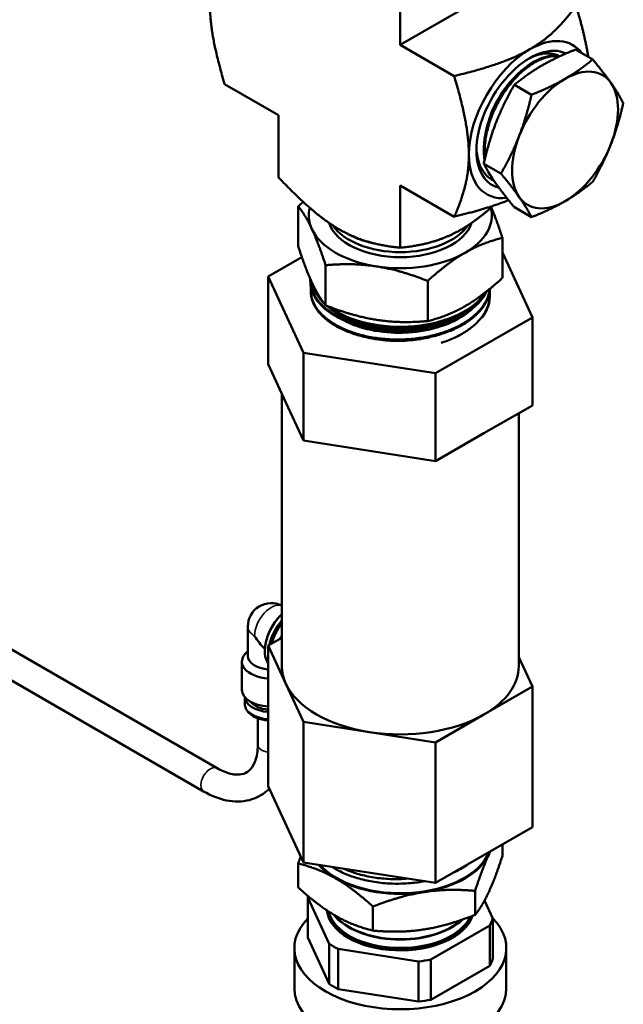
# Model space of a CAD drawing. Header units: inches. Extents: x 1 to 203, y 4 to 128.
# Tile 110 of 127: x 171.28 to 174.79, y 77.74 to 83.45. Entities that reach past the tile are written whole.
import ezdxf

# ---------------------------------------------------------------- set-up
doc = ezdxf.new("R2010")
doc.units = ezdxf.units.IN
doc.header["$LTSCALE"] = 6
doc.header["$MEASUREMENT"] = 0
doc.layers.add('Visible (ANSI)', color=7, linetype='Continuous', lineweight=50)
doc.layers.add('Visible Narrow (ANSI)', color=7, linetype='Continuous', lineweight=35)

msp = doc.modelspace()

# ---------------------------------------------------------------- linework, layer by layer
at = {"layer": 'Visible (ANSI)'}
for p, q in [((174.2003, 83.7167), (173.4931, 83.3085)), ((173.4931, 83.3085), (173.4931, 83.6701)), ((173.8063, 83.1277), (173.4931, 83.3085)), ((174.5101, 83.2816), (174.6098, 83.2241)), ((172.786, 82.9003), (172.4728, 83.0811)), ((174.1549, 83.0766), (174.2546, 83.019)), ((172.786, 82.9003), (172.786, 82.5386)), ((173.9773, 82.6189), (174.077, 82.5613)), ((174.0163, 82.5311), (174.0221, 82.5275)), ((173.4931, 82.492), (173.4931, 82.1304)), ((173.4931, 82.492), (173.8063, 82.3112)), ((172.9006, 82.3714), (172.9006, 82.1386)), ((174.1549, 82.3662), (174.2546, 82.3086)), ((174.0857, 82.1881), (174.0857, 81.9553)), ((174.2596, 81.7256), (174.0857, 82.1028)), ((172.9216, 82.0764), (172.7267, 81.9643)), ((173.0594, 82.0293), (173.0594, 81.7965)), ((172.7267, 81.9643), (172.9309, 81.5214)), ((172.7267, 81.454), (172.7267, 81.9643)), ((172.971, 81.9298), (172.9708, 81.9362)), ((173.6519, 81.9377), (173.6519, 81.7049)), ((172.9732, 81.8716), (172.973, 81.8779)), ((172.9745, 81.907), (172.9745, 81.907)), ((173.0282, 81.8327), (173.0139, 81.8512)), ((173.9686, 81.8463), (173.9724, 81.8512)), ((174.0119, 81.842), (174.0122, 81.8477)), ((173.94, 81.8094), (173.94, 81.8094)), ((173.6973, 81.402), (174.2596, 81.7256)), ((174.2596, 81.2153), (174.2596, 81.7256)), ((172.9309, 81.5214), (173.6973, 81.402)), ((172.9309, 81.0111), (172.9309, 81.5214)), ((172.7267, 81.454), (172.8288, 81.2325)), ((173.6973, 80.8917), (173.6973, 81.402)), ((172.8056, 79.7016), (172.8056, 81.2827)), ((172.8288, 81.2325), (172.9309, 81.0111)), ((173.9785, 81.0535), (174.2596, 81.2153)), ((174.1806, 79.7016), (174.1806, 81.1698)), ((173.6973, 80.8917), (173.9785, 81.0535)), ((172.9309, 81.0111), (173.3141, 80.9514)), ((173.3141, 80.9514), (173.6973, 80.8917)), ((169.4498, 80.8294), (172.4293, 79.1092)), ((169.3643, 80.6983), (172.3512, 78.9739)), ((172.6078, 79.7604), (172.6078, 79.9315)), ((172.8056, 79.8664), (172.7267, 79.821)), ((172.7267, 79.821), (172.8288, 79.5995)), ((172.7267, 79.0045), (172.7267, 79.821)), ((172.6078, 79.7863), (172.607, 79.7856)), ((172.7064, 79.793), (172.7064, 79.7889)), ((172.5738, 79.5641), (172.5738, 79.7274)), ((174.2596, 79.5823), (174.1806, 79.7535)), ((172.8288, 79.5995), (172.9309, 79.3781)), ((173.9785, 79.4205), (174.2596, 79.5823)), ((174.2596, 78.7658), (174.2596, 79.5823)), ((172.5908, 79.4824), (172.5908, 79.5213)), ((173.6973, 79.2587), (173.9785, 79.4205)), ((172.6657, 79.2457), (172.6657, 79.3988)), ((172.9309, 79.3781), (173.3141, 79.3184)), ((172.9309, 78.5616), (172.9309, 79.3781)), ((173.3141, 79.3184), (173.6973, 79.2587)), ((173.6973, 78.4422), (173.6973, 79.2587)), ((172.7267, 79.0045), (172.9309, 78.5616)), ((173.6973, 78.4422), (174.2596, 78.7658)), ((174.0857, 78.5991), (174.0857, 78.6657)), ((172.9006, 78.4158), (172.9006, 78.5552)), ((172.9309, 78.5616), (173.6973, 78.4422)), ((173.9269, 78.257), (173.9269, 78.3964)), ((172.9554, 78.3585), (173.0804, 78.089)), ((172.9554, 78.1252), (172.9554, 78.3585)), ((174.0309, 78.236), (173.9821, 78.3411)), ((173.3344, 78.1654), (173.3344, 78.3048)), ((174.0309, 78.0028), (174.0309, 78.236)), ((173.6702, 77.9978), (174.0119, 78.195)), ((174.0119, 78.195), (174.0119, 77.9617)), ((173.0804, 77.8557), (172.9554, 78.1252)), ((172.8781, 78.064), (172.8781, 77.8307)), ((173.0804, 78.089), (173.0804, 77.8557)), ((173.1325, 77.8257), (173.1325, 78.059)), ((173.1325, 78.059), (173.5992, 77.9868)), ((174.1081, 78.064), (174.1081, 77.8307)), ((173.5992, 77.9868), (173.5992, 77.7535)), ((173.6702, 77.7645), (173.6702, 77.9978)), ((174.0119, 77.9617), (173.6702, 77.7645)), ((173.5992, 77.7535), (173.1325, 77.8257))]:
    msp.add_line(p, q, dxfattribs=at)
msp.add_arc((172.7438, 79.9315), 0.136, 62.9617, 180, dxfattribs=at)
for centre, major_axis, ratio, start_param, end_param in [((174.2444, 82.8747), (0.25, 0.433), 0.57735, 6.039101, 7.068583), ((174.2444, 82.8747), (0.25, 0.433), 0.57735, 0.785398, 2.356194), ((174.2444, 82.8747), (0.2189, 0.3792), 0.57735, 0.039019, 3.309263), ((174.4495, 82.7563), (0.2175, 0.3767), 0.57735, 6.021386, 7.068583), ((174.4495, 82.7563), (-0.2175, -0.3767), 0.57735, 3.926991, 4.974188), ((174.4495, 82.7563), (0.2175, 0.3767), 0.57735, 4.974188, 6.021386), ((174.4495, 82.7563), (-0.2175, -0.3767), 0.57735, 4.974188, 6.021386), ((174.4495, 82.7563), (0.2175, 0.3767), 0.57735, 3.926991, 4.974188), ((174.2314, 82.8823), (-0.2097, -0.3632), 0.57735, 5.519524, 5.789678), ((174.2444, 82.8747), (-0.25, -0.433), 0.57735, 5.497787, 6.682177), ((174.4495, 82.7563), (-0.2175, -0.3767), 0.57735, 6.021386, 7.068583), ((173.4931, 82.3185), (-0.5313, 0), 0.57735, 6.138579, 6.544985), ((173.4931, 82.3185), (0.5313, 0), 0.57735, 5.497787, 6.427791), ((173.4931, 82.3185), (-0.42, 0), 0.57735, 0.182466, 2.959127), ((173.4931, 82.3185), (-0.5313, 0), 0.57735, 0.261799, 1.308997), ((173.4931, 82.3477), (0.42, 0), 0.57735, 3.510111, 5.914667), ((173.4931, 82.3185), (0.5313, 0), 0.57735, 4.45059, 5.497787), ((173.4931, 81.9749), (-0.525, 0), 0.57735, 0.07631, 0.533844), ((173.4931, 81.9749), (0.525, 0), 0.57735, 3.801533, 5.934558), ((173.4932, 81.5183), (-0.4051, 0), 0.57735, 5.438073, 5.438075), ((173.4931, 81.5183), (-0.405, 0), 0.57735, 4.024041, 4.024067), ((172.8492, 79.8705), (-0.101, -0.1744), 0.57831, 4.237665, 6.037879), ((172.8456, 79.8725), (0.0985, 0.1701), 0.57831, 1.077647, 2.353694), ((172.8704, 79.8582), (-0.101, -0.1744), 0.57831, 4.398254, 5.218827), ((172.8739, 79.8562), (-0.0985, -0.1701), 0.57831, 4.440094, 5.184919), ((172.8774, 79.8541), (0.0985, 0.1701), 0.57831, 1.327838, 2.016505), ((172.8809, 79.8521), (0.101, 0.1744), 0.57831, 1.341829, 1.998963), ((172.7438, 79.9315), (-0.096, 0.1666), 0.577831, 1.570381, 2.080711), ((172.7438, 79.7274), (-0.17, 0), 0.57735, 5.647992, 7.752987), ((172.7438, 79.7604), (-0.136, 0), 0.57735, 0, 1.444432), ((173.4931, 79.7016), (-0.6875, 0), 0.57735, 0, 0.260135), ((173.4931, 79.7016), (0.6875, 0), 0.57735, 5.496123, 6.283185), ((173.4931, 79.7016), (-0.6875, 0), 0.57735, 0.260135, 1.307333), ((172.7438, 79.5641), (-0.17, 0), 0.57735, 0, 1.469802), ((172.7438, 79.5233), (-0.153, 0), 0.57735, 0.022694, 1.458536), ((172.7438, 79.5233), (-0.13, 0), 0.57735, 0.389684, 1.438618), ((173.4931, 79.7016), (-0.6875, 0), 0.57735, 1.307333, 2.35453), ((173.4931, 78.6856), (0.525, 0), 0.57735, 3.61768, 6.063574), ((173.4931, 78.6856), (0.5313, 0), 0.57735, 6.021386, 6.081773), ((173.4931, 78.6856), (0.5313, 0), 0.57735, 4.974188, 6.021386), ((173.4931, 78.6856), (-0.5313, 0), 0.57735, 0.465406, 0.785398), ((173.4931, 78.6856), (-0.5313, 0), 0.57735, 0.785398, 1.832596), ((173.4931, 78.2973), (-0.5481, 0), 0.57735, 6.065531, 6.088541), ((173.4931, 78.2973), (-0.4266, 0), 0.57735, 0.057459, 2.953794), ((173.4931, 78.3002), (0.4265, 0), 0.57735, 3.212502, 6.080884), ((173.4931, 78.3025), (0.4264, 0), 0.57735, 3.222692, 6.069931), ((173.4931, 78.3061), (0.4182, 0), 0.57735, 3.267112, 6.030825), ((173.4931, 78.064), (0.615, 0), 0.57735, 2.635016, 6.790358), ((173.4931, 78.3585), (-0.4243, 0), 0.57735, 0.419, 2.587939), ((173.4931, 78.3607), (-0.4242, 0), 0.57735, 0.438436, 2.570241), ((173.4931, 78.2973), (0.5481, 0), 0.57735, 5.954231, 6.088541), ((173.4931, 78.2973), (-0.5481, 0), 0.57735, 0.718243, 0.852553), ((173.4931, 78.2973), (-0.5481, 0), 0.57735, 1.765441, 1.899751), ((173.4931, 78.064), (0.5481, 0), 0.57735, 5.954231, 6.088541), ((173.4931, 77.8307), (0.615, 0), 0.57735, 3.141593, 6.283185), ((173.4931, 78.064), (-0.5481, 0), 0.57735, 0.718243, 0.852553), ((173.4931, 78.064), (-0.5481, 0), 0.57735, 1.765441, 1.899751)]:
    msp.add_ellipse(centre, major_axis=major_axis, ratio=ratio, start_param=start_param, end_param=end_param, dxfattribs=at)
for points, weights in [([(172.3883, 83.5381), (172.3883, 83.369), (172.4728, 83.0811)], [4.74879894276, 4.74879894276, 3.93403385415]), ([(174.2444, 83.283), (174.3909, 83.3675), (174.5135, 83.5359)], [2.04246955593, 2.04246955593, 1.6920371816]), ([(174.5843, 83.2388), (174.5651, 83.3601), (174.5135, 83.5359)], [4.59475164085, 4.39452170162, 3.93403385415]), ([(173.8063, 83.1277), (174.098, 83.1984), (174.2444, 83.283)], [1.6920371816, 2.04246955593, 2.04246955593]), ([(174.5101, 83.2816), (174.3976, 83.2367), (174.3152, 83.1891)], [1.60055216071, 1.72435530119, 1.72435530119]), ([(174.3152, 83.1891), (174.2327, 83.1415), (174.1549, 83.0766)], [1.72435530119, 1.72435530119, 1.60055216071]), ([(174.6098, 83.2241), (174.5319, 83.1591), (174.4495, 83.1115)], [1.60055216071, 1.72435530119, 1.72435530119]), ([(174.6098, 83.2241), (174.6747, 83.1464), (174.7159, 83.0877)], [1.60055216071, 1.72435530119, 1.72435530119]), ([(173.8909, 82.6706), (173.8909, 82.8397), (173.8063, 83.1277)], [4.74879894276, 4.74879894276, 3.93403385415]), ([(174.1549, 83.0766), (174.09, 82.9639), (174.0488, 82.8577)], [1.60055216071, 1.72435530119, 1.72435530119]), ([(174.4495, 83.1115), (174.3671, 83.0639), (174.2546, 83.019)], [1.72435530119, 1.72435530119, 1.60055216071]), ([(174.7159, 83.0877), (174.7571, 83.0291), (174.7874, 82.9714)], [1.72435530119, 1.72435530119, 1.60055216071]), ([(174.1831, 82.7801), (174.2243, 82.8863), (174.2546, 83.019)], [1.72435530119, 1.72435530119, 1.60055216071]), ([(174.7874, 82.9714), (174.7571, 82.8388), (174.7159, 82.7326)], [1.60055216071, 1.72435530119, 1.72435530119]), ([(174.0488, 82.8577), (174.0076, 82.7515), (173.9773, 82.6189)], [1.72435530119, 1.72435530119, 1.60055216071]), ([(174.077, 82.5613), (174.1419, 82.6739), (174.1831, 82.7801)], [1.60055216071, 1.72435530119, 1.72435530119]), ([(174.7159, 82.7326), (174.6747, 82.6263), (174.6098, 82.5137)], [1.72435530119, 1.72435530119, 1.60055216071]), ([(173.8063, 82.3112), (173.8909, 82.5015), (173.8909, 82.6706)], [3.93403385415, 4.74879894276, 4.74879894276]), ([(173.9773, 82.6189), (174.0076, 82.5612), (174.0488, 82.5025)], [1.60055216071, 1.72435530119, 1.72435530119]), ([(174.1831, 82.425), (174.1419, 82.4836), (174.077, 82.5613)], [1.72435530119, 1.72435530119, 1.60055216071]), ([(172.786, 82.5386), (172.9931, 82.3214), (173.1396, 82.2368)], [3.93403385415, 4.74879894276, 4.74879894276]), ([(174.0488, 82.5025), (174.09, 82.4439), (174.1549, 82.3662)], [1.72435530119, 1.72435530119, 1.60055216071]), ([(174.6098, 82.5137), (174.5319, 82.4488), (174.4495, 82.4012)], [1.60055216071, 1.72435530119, 1.72435530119]), ([(172.9292, 82.3969), (172.9151, 82.3846), (172.9006, 82.3714)], [1.58935986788, 1.57688631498, 1.56276251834]), ([(173.8063, 82.3112), (174.0008, 82.3583), (174.1213, 82.4071)], [1.6920371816, 1.91054876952, 1.99280778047]), ([(174.2546, 82.3086), (174.2243, 82.3663), (174.1831, 82.425)], [1.60055216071, 1.72435530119, 1.72435530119]), ([(174.4495, 82.4012), (174.3671, 82.3536), (174.2546, 82.3086)], [1.72435530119, 1.72435530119, 1.60055216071]), ([(172.9006, 82.3714), (172.9432, 82.3185), (172.98, 82.2391)], [1.56276251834, 1.68364261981, 1.68364261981]), ([(173.8467, 82.2368), (173.9339, 82.2872), (174.0324, 82.3746)], [2.04246955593, 2.04246955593, 1.91827011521]), ([(174.0857, 82.1881), (174.0511, 82.294), (174.0211, 82.3646)], [1.56276251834, 1.65948537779, 1.67881492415]), ([(172.98, 82.2391), (173.0168, 82.1597), (173.0594, 82.0293)], [1.68364261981, 1.68364261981, 1.56276251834]), ([(173.1396, 82.2368), (173.286, 82.1523), (173.4931, 82.1304)], [4.74879894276, 4.74879894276, 3.93403385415]), ([(173.4931, 82.1304), (173.7003, 82.1523), (173.8467, 82.2368)], [1.6920371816, 2.04246955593, 2.04246955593]), ([(174.0857, 82.1881), (173.9695, 82.1597), (173.8688, 82.1016)], [1.56276251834, 1.68364261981, 1.68364261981]), ([(172.98, 81.9288), (172.9432, 82.0082), (172.9006, 82.1386)], [1.68364261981, 1.68364261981, 1.56276251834]), ([(173.8688, 82.1016), (173.7681, 82.0435), (173.6519, 81.9377)], [1.68364261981, 1.68364261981, 1.56276251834]), ([(173.0594, 82.0293), (173.2182, 82.0435), (173.3557, 82.0222)], [1.56276251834, 1.68364261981, 1.68364261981]), ([(173.3557, 82.0222), (173.4931, 82.001), (173.6519, 81.9377)], [1.68364261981, 1.68364261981, 1.56276251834]), ([(173.0594, 81.7965), (173.0168, 81.8495), (172.98, 81.9288)], [1.56276251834, 1.68364261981, 1.68364261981]), ([(174.0857, 81.9553), (173.9695, 81.8495), (173.8688, 81.7913)], [1.56276251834, 1.68364261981, 1.68364261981]), ([(173.3557, 81.712), (173.2182, 81.7332), (173.0594, 81.7965)], [1.68364261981, 1.68364261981, 1.56276251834]), ([(173.8688, 81.7913), (173.7681, 81.7332), (173.6519, 81.7049)], [1.68364261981, 1.68364261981, 1.56276251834]), ([(173.6519, 81.7049), (173.4931, 81.6907), (173.3557, 81.712)], [1.56276251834, 1.68364261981, 1.68364261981]), ([(172.7944, 79.8599), (172.7999, 79.8705), (172.8056, 79.8804)], [1.51958646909, 1.53643104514, 1.54927282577]), ([(174.0154, 78.6252), (174.0108, 78.616), (174.0063, 78.6062)], [1.49556528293, 1.49719244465, 1.49719244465]), ([(172.9006, 78.5552), (172.9077, 78.577), (172.9145, 78.597)], [1.38969886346, 1.4065714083, 1.4207955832]), ([(173.1175, 78.4687), (173.0168, 78.5268), (172.9006, 78.5552)], [1.49719244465, 1.49719244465, 1.38969886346]), ([(174.0063, 78.6062), (173.9695, 78.5268), (173.9269, 78.3964)], [1.49719244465, 1.49719244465, 1.38969886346]), ([(174.0063, 78.3893), (174.0431, 78.4687), (174.0857, 78.5991)], [1.49719244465, 1.49719244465, 1.38969886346]), ([(173.3344, 78.3048), (173.2182, 78.4106), (173.1175, 78.4687)], [1.38969886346, 1.49719244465, 1.49719244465]), ([(173.1175, 78.2518), (173.0168, 78.3099), (172.9006, 78.4158)], [1.49719244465, 1.49719244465, 1.38969886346]), ([(173.6306, 78.3893), (173.4931, 78.3681), (173.3344, 78.3048)], [1.49719244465, 1.49719244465, 1.38969886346]), ([(173.9269, 78.3964), (173.7681, 78.4106), (173.6306, 78.3893)], [1.38969886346, 1.49719244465, 1.49719244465]), ([(173.9269, 78.257), (173.9695, 78.3099), (174.0063, 78.3893)], [1.38969886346, 1.49719244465, 1.49719244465]), ([(173.3344, 78.1654), (173.2182, 78.1937), (173.1175, 78.2518)], [1.38969886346, 1.49719244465, 1.49719244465]), ([(173.9269, 78.257), (173.7681, 78.1937), (173.6306, 78.1725)], [1.38969886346, 1.49719244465, 1.49719244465]), ([(173.6306, 78.1725), (173.4931, 78.1512), (173.3344, 78.1654)], [1.49719244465, 1.49719244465, 1.38969886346])]:
    msp.add_rational_spline(points, weights, degree=2, dxfattribs=at)
for points, knots in [([(174.4195, 83.2429), (174.4057, 83.2459), (174.391, 83.2469), (174.3755, 83.2459), (174.3661, 83.2453), (174.3564, 83.2439), (174.3466, 83.2418), (174.3369, 83.2396), (174.327, 83.2368), (174.317, 83.2332), (174.3069, 83.2297), (174.2968, 83.2254), (174.2865, 83.2203), (174.2761, 83.2153), (174.2657, 83.2095), (174.2554, 83.2032), (174.2347, 83.1904), (174.2143, 83.1752), (174.1941, 83.1574), (174.184, 83.1485), (174.1739, 83.139), (174.1642, 83.129), (174.1544, 83.119), (174.145, 83.1086), (174.1357, 83.0976), (174.1265, 83.0867), (174.1175, 83.0754), (174.1087, 83.0635), (174.0999, 83.0517), (174.0914, 83.0393), (174.0833, 83.0268), (174.0671, 83.0017), (174.0524, 82.9756), (174.0394, 82.9486), (174.0329, 82.935), (174.0268, 82.9212), (174.0212, 82.9074), (174.0157, 82.8935), (174.0106, 82.8797), (174.0061, 82.8659), (174.0016, 82.8521), (173.9976, 82.8383), (173.9941, 82.8245), (173.9906, 82.8106), (173.9876, 82.7968), (173.9852, 82.7831), (173.9804, 82.7559), (173.9778, 82.7296), (173.9776, 82.7043), (173.9774, 82.6917), (173.9779, 82.6792), (173.979, 82.6672), (173.9798, 82.6581), (173.9809, 82.6492), (173.9824, 82.6406)], [0.8600613, 0.8600613, 0.8600613, 0.8600613, 0.86328125, 0.86328125, 0.86328125, 0.86523438, 0.86523438, 0.86523438, 0.8671875, 0.8671875, 0.8671875, 0.86914062, 0.86914062, 0.86914062, 0.87109375, 0.87109375, 0.87109375, 0.875, 0.875, 0.875, 0.87695312, 0.87695312, 0.87695312, 0.87890625, 0.87890625, 0.87890625, 0.88085938, 0.88085938, 0.88085938, 0.8828125, 0.8828125, 0.8828125, 0.88671875, 0.88671875, 0.88671875, 0.88867188, 0.88867188, 0.88867188, 0.890625, 0.890625, 0.890625, 0.89257812, 0.89257812, 0.89257812, 0.89453125, 0.89453125, 0.89453125, 0.8984375, 0.8984375, 0.8984375, 0.90039062, 0.90039062, 0.90039062, 0.90187682, 0.90187682, 0.90187682, 0.90187682]), ([(173.9859, 82.655), (173.9854, 82.6587), (173.9851, 82.6624), (173.9848, 82.6661), (173.9829, 82.6901), (173.9833, 82.7154), (173.986, 82.7419), (173.9873, 82.7552), (173.9893, 82.7688), (173.9918, 82.7824), (173.9942, 82.796), (173.9973, 82.8097), (174.0008, 82.8234), (174.0044, 82.8372), (174.0084, 82.851), (174.013, 82.8649), (174.0177, 82.8789), (174.0229, 82.8929), (174.0285, 82.9067), (174.0397, 82.9342), (174.0528, 82.9611), (174.0676, 82.9873), (174.075, 83.0004), (174.0829, 83.0133), (174.091, 83.0258), (174.0992, 83.0383), (174.1077, 83.0505), (174.1164, 83.0622), (174.1252, 83.0739), (174.1342, 83.0852), (174.1435, 83.0961), (174.1528, 83.107), (174.1625, 83.1176), (174.1723, 83.1275), (174.1919, 83.1474), (174.212, 83.1649), (174.2325, 83.1801), (174.2428, 83.1877), (174.2532, 83.1947), (174.2636, 83.201), (174.274, 83.2073), (174.2843, 83.2129), (174.2945, 83.2178), (174.3047, 83.2227), (174.3148, 83.2269), (174.3249, 83.2304), (174.3349, 83.2339), (174.3449, 83.2367), (174.3547, 83.2388), (174.3744, 83.2429), (174.393, 83.2439), (174.4105, 83.242), (174.4124, 83.2418), (174.4142, 83.2415), (174.4161, 83.2413)], [0.0853319, 0.0853319, 0.0853319, 0.0853319, 0.0859375, 0.0859375, 0.0859375, 0.08984375, 0.08984375, 0.08984375, 0.09179687, 0.09179687, 0.09179687, 0.09375, 0.09375, 0.09375, 0.09570312, 0.09570312, 0.09570312, 0.09765625, 0.09765625, 0.09765625, 0.1015625, 0.1015625, 0.1015625, 0.10351562, 0.10351562, 0.10351562, 0.10546875, 0.10546875, 0.10546875, 0.10742187, 0.10742187, 0.10742187, 0.109375, 0.109375, 0.109375, 0.11328125, 0.11328125, 0.11328125, 0.11523437, 0.11523437, 0.11523437, 0.1171875, 0.1171875, 0.1171875, 0.11914062, 0.11914062, 0.11914062, 0.12109375, 0.12109375, 0.12109375, 0.125, 0.125, 0.125, 0.12541546, 0.12541546, 0.12541546, 0.12541546]), ([(174.4177, 83.2432), (174.3977, 83.254), (174.3749, 83.2594), (174.3178, 83.2595), (174.2825, 83.2503), (174.2426, 83.2306), (174.2388, 83.2286), (174.2349, 83.2266)], [5.5434092, 5.5434092, 5.5434092, 5.5434092, 5.8415658, 5.8415658, 6.2298638, 6.2298638, 6.2712131, 6.2712131, 6.2712131, 6.2712131]), ([(174.0032, 82.8569), (174.0104, 82.8829), (174.0197, 82.9091), (174.0608, 83.0033), (174.1043, 83.0679), (174.153, 83.1172)], [0.350232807, 0.350232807, 0.350232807, 0.350232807, 0.352772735, 0.352772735, 0.359552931, 0.359552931, 0.359552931, 0.359552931]), ([(174.0372, 82.5193), (174.0331, 82.5213), (174.0291, 82.5234), (174.0252, 82.5256), (174.0175, 82.5302), (174.0101, 82.5355), (174.0031, 82.5415), (173.9892, 82.5535), (173.9774, 82.5681), (173.9675, 82.5851), (173.9626, 82.5936), (173.9581, 82.6027), (173.9542, 82.6124), (173.9503, 82.6222), (173.947, 82.6324), (173.9443, 82.643), (173.9393, 82.6627), (173.9361, 82.6839), (173.935, 82.7067)], [0.18456513, 0.18456513, 0.18456513, 0.18456513, 0.18554687, 0.18554687, 0.18554687, 0.1875, 0.1875, 0.1875, 0.19140625, 0.19140625, 0.19140625, 0.19335937, 0.19335937, 0.19335937, 0.1953125, 0.1953125, 0.1953125, 0.19892677, 0.19892677, 0.19892677, 0.19892677]), ([(173.9474, 82.6197), (173.9428, 82.636), (173.9395, 82.6532), (173.9361, 82.6827), (173.9353, 82.6945), (173.935, 82.7065)], [0.000001, 0.000001, 0.000001, 0.000001, 0.1703128, 0.1703128, 0.2779376, 0.2779376, 0.2779376, 0.2779376]), ([(174.0035, 82.5721), (174.0036, 82.5719), (174.0036, 82.5718), (174.0037, 82.5716), (174.0103, 82.558), (174.0179, 82.5459), (174.0266, 82.5352)], [0.906209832, 0.906209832, 0.906209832, 0.906209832, 0.90625, 0.90625, 0.90625, 0.909137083, 0.909137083, 0.909137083, 0.909137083]), ([(173.1957, 82.2074), (173.2103, 82.1993), (173.2261, 82.1919), (173.2485, 82.1828), (173.2544, 82.1805), (173.2664, 82.1762), (173.2726, 82.1741), (173.2918, 82.168), (173.3052, 82.1643), (173.3262, 82.1592), (173.3336, 82.1576), (173.3411, 82.1561)], [3.1431107, 3.1431107, 3.1431107, 3.1431107, 3.3019436, 3.3019436, 3.3567443, 3.3567443, 3.4125976, 3.4125976, 3.5272927, 3.5272927, 3.5888164, 3.5888164, 3.5888164, 3.5888164]), ([(173.9905, 81.8744), (173.9878, 81.8696), (173.9849, 81.8648), (173.9819, 81.86), (173.9713, 81.8437), (173.9586, 81.8281), (173.9438, 81.8131), (173.9364, 81.8056), (173.9285, 81.7983), (173.92, 81.7912), (173.9116, 81.784), (173.9025, 81.7771), (173.893, 81.7703), (173.874, 81.7568), (173.8534, 81.7444), (173.8312, 81.7331), (173.8201, 81.7274), (173.8086, 81.722), (173.7967, 81.7169), (173.7848, 81.7117), (173.7725, 81.7068), (173.7598, 81.7022), (173.7345, 81.6931), (173.7083, 81.6852), (173.6811, 81.6787), (173.654, 81.6721), (173.6259, 81.6669), (173.597, 81.663), (173.5682, 81.6591), (173.5392, 81.6567), (173.5102, 81.6557), (173.4811, 81.6546), (173.4519, 81.6549), (173.4227, 81.6567), (173.3936, 81.6585), (173.3651, 81.6616), (173.3374, 81.6661), (173.3097, 81.6706), (173.2826, 81.6765), (173.2563, 81.6837), (173.2301, 81.6909), (173.2053, 81.6992), (173.1819, 81.7087), (173.1702, 81.7135), (173.1589, 81.7185), (173.1479, 81.7238), (173.1369, 81.7291), (173.1263, 81.7348), (173.1161, 81.7406), (173.0958, 81.7524), (173.0774, 81.765), (173.0611, 81.7783), (173.0529, 81.785), (173.0452, 81.7919), (173.038, 81.799), (173.0308, 81.8061), (173.0241, 81.8135), (173.018, 81.8209), (173.0058, 81.8358), (172.996, 81.8511), (172.9884, 81.8668), (172.9847, 81.8746), (172.9815, 81.8826), (172.9789, 81.8907), (172.9763, 81.8987), (172.9743, 81.9069), (172.9729, 81.9151), (172.9712, 81.9251), (172.9705, 81.9352), (172.9707, 81.9452)], [0.01058631, 0.01058631, 0.01058631, 0.01058631, 0.01171875, 0.01171875, 0.01171875, 0.015625, 0.015625, 0.015625, 0.01757813, 0.01757813, 0.01757813, 0.01953125, 0.01953125, 0.01953125, 0.0234375, 0.0234375, 0.0234375, 0.02539063, 0.02539063, 0.02539063, 0.02734375, 0.02734375, 0.02734375, 0.03125, 0.03125, 0.03125, 0.03515625, 0.03515625, 0.03515625, 0.0390625, 0.0390625, 0.0390625, 0.04296875, 0.04296875, 0.04296875, 0.046875, 0.046875, 0.046875, 0.05078125, 0.05078125, 0.05078125, 0.0546875, 0.0546875, 0.0546875, 0.05664063, 0.05664063, 0.05664063, 0.05859375, 0.05859375, 0.05859375, 0.0625, 0.0625, 0.0625, 0.06445313, 0.06445313, 0.06445313, 0.06640625, 0.06640625, 0.06640625, 0.0703125, 0.0703125, 0.0703125, 0.07226563, 0.07226563, 0.07226563, 0.07421875, 0.07421875, 0.07421875, 0.07662563, 0.07662563, 0.07662563, 0.07662563]), ([(172.971, 81.9298), (172.9713, 81.922), (172.9722, 81.9141), (172.9736, 81.9062), (172.9751, 81.8981), (172.9772, 81.8899), (172.98, 81.8818), (172.9827, 81.8738), (172.986, 81.8658), (172.9899, 81.858), (172.9977, 81.8423), (173.0078, 81.827), (173.0202, 81.8123), (173.0264, 81.8049), (173.0332, 81.7976), (173.0405, 81.7905), (173.0478, 81.7834), (173.0556, 81.7766), (173.0639, 81.7699), (173.0805, 81.7566), (173.099, 81.7442), (173.1194, 81.7326), (173.1296, 81.7268), (173.1404, 81.7213), (173.1515, 81.716), (173.1626, 81.7107), (173.174, 81.7057), (173.1858, 81.701), (173.2093, 81.6916), (173.2342, 81.6834), (173.2603, 81.6764), (173.2734, 81.6729), (173.2868, 81.6697), (173.3005, 81.6668), (173.3142, 81.664), (173.328, 81.6614), (173.342, 81.6593), (173.3699, 81.6549), (173.3984, 81.6519), (173.4276, 81.6502), (173.4421, 81.6494), (173.4569, 81.649), (173.4715, 81.6489), (173.4861, 81.6488), (173.5007, 81.6491), (173.5153, 81.6497), (173.5298, 81.6503), (173.5444, 81.6513), (173.5589, 81.6526), (173.5734, 81.6539), (173.5879, 81.6556), (173.6023, 81.6576), (173.6311, 81.6616), (173.659, 81.667), (173.686, 81.6737), (173.6995, 81.6771), (173.7128, 81.6807), (173.7259, 81.6847), (173.7389, 81.6888), (173.7518, 81.6931), (173.7644, 81.6978), (173.7896, 81.7071), (173.8131, 81.7175), (173.8351, 81.729), (173.8571, 81.7404), (173.8776, 81.753), (173.8964, 81.7666), (173.9152, 81.7803), (173.9318, 81.7946), (173.9463, 81.8097), (173.9609, 81.8247), (173.9734, 81.8405), (173.9836, 81.8569), (173.9881, 81.864), (173.9921, 81.8712), (173.9956, 81.8784)], [0.90826303, 0.90826303, 0.90826303, 0.90826303, 0.91015625, 0.91015625, 0.91015625, 0.91210938, 0.91210938, 0.91210938, 0.9140625, 0.9140625, 0.9140625, 0.91796875, 0.91796875, 0.91796875, 0.91992188, 0.91992188, 0.91992188, 0.921875, 0.921875, 0.921875, 0.92578125, 0.92578125, 0.92578125, 0.92773438, 0.92773438, 0.92773438, 0.9296875, 0.9296875, 0.9296875, 0.93359375, 0.93359375, 0.93359375, 0.93554688, 0.93554688, 0.93554688, 0.9375, 0.9375, 0.9375, 0.94140625, 0.94140625, 0.94140625, 0.94335938, 0.94335938, 0.94335938, 0.9453125, 0.9453125, 0.9453125, 0.94726563, 0.94726563, 0.94726563, 0.94921875, 0.94921875, 0.94921875, 0.953125, 0.953125, 0.953125, 0.95507813, 0.95507813, 0.95507813, 0.95703125, 0.95703125, 0.95703125, 0.9609375, 0.9609375, 0.9609375, 0.96484375, 0.96484375, 0.96484375, 0.96875, 0.96875, 0.96875, 0.97265625, 0.97265625, 0.97265625, 0.97434748, 0.97434748, 0.97434748, 0.97434748]), ([(174.0133, 81.8927), (174.0127, 81.8871), (174.0118, 81.8815), (174.0107, 81.876), (174.0071, 81.8586), (174.0011, 81.8417), (173.9928, 81.8251), (173.9887, 81.8168), (173.984, 81.8085), (173.9786, 81.8004), (173.9733, 81.7923), (173.9674, 81.7843), (173.9609, 81.7764), (173.9479, 81.7606), (173.9328, 81.7457), (173.9158, 81.7316), (173.9073, 81.7245), (173.8983, 81.7177), (173.8888, 81.711), (173.8793, 81.7044), (173.8692, 81.6979), (173.8587, 81.6917), (173.8377, 81.6792), (173.8153, 81.668), (173.7915, 81.6579), (173.7795, 81.6528), (173.7673, 81.648), (173.7546, 81.6435), (173.742, 81.6391), (173.729, 81.6349), (173.7157, 81.631), (173.689, 81.6232), (173.6617, 81.6169), (173.6337, 81.6118), (173.6197, 81.6093), (173.6056, 81.6071), (173.5912, 81.6053), (173.5769, 81.6034), (173.5623, 81.6019), (173.5477, 81.6007), (173.5184, 81.5984), (173.4893, 81.5976), (173.4603, 81.5982), (173.4458, 81.5985), (173.4313, 81.5991), (173.4169, 81.6001), (173.4024, 81.6011), (173.388, 81.6024), (173.3737, 81.6041), (173.345, 81.6075), (173.3173, 81.6122), (173.2906, 81.6182), (173.2772, 81.6212), (173.264, 81.6245), (173.2511, 81.6282), (173.2382, 81.6319), (173.2255, 81.6359), (173.2131, 81.6402), (173.1883, 81.6488), (173.1651, 81.6586), (173.1436, 81.6693), (173.1221, 81.6801), (173.1021, 81.6919), (173.0839, 81.7047), (173.0658, 81.7176), (173.0498, 81.7311), (173.0359, 81.7454), (173.022, 81.7596), (173.0103, 81.7746), (173.0008, 81.7901), (172.9913, 81.8057), (172.9842, 81.8215), (172.9796, 81.8375), (172.9749, 81.8536), (172.9727, 81.8699), (172.9729, 81.8864), (172.973, 81.8922), (172.9734, 81.8981), (172.9741, 81.9039)], [0.15109367, 0.15109367, 0.15109367, 0.15109367, 0.15234375, 0.15234375, 0.15234375, 0.15625, 0.15625, 0.15625, 0.15820313, 0.15820313, 0.15820313, 0.16015625, 0.16015625, 0.16015625, 0.1640625, 0.1640625, 0.1640625, 0.16601563, 0.16601563, 0.16601563, 0.16796875, 0.16796875, 0.16796875, 0.171875, 0.171875, 0.171875, 0.17382813, 0.17382813, 0.17382813, 0.17578125, 0.17578125, 0.17578125, 0.1796875, 0.1796875, 0.1796875, 0.18164063, 0.18164063, 0.18164063, 0.18359375, 0.18359375, 0.18359375, 0.1875, 0.1875, 0.1875, 0.18945313, 0.18945313, 0.18945313, 0.19140625, 0.19140625, 0.19140625, 0.1953125, 0.1953125, 0.1953125, 0.19726563, 0.19726563, 0.19726563, 0.19921875, 0.19921875, 0.19921875, 0.203125, 0.203125, 0.203125, 0.20703125, 0.20703125, 0.20703125, 0.2109375, 0.2109375, 0.2109375, 0.21484375, 0.21484375, 0.21484375, 0.21875, 0.21875, 0.21875, 0.22265625, 0.22265625, 0.22265625, 0.22404572, 0.22404572, 0.22404572, 0.22404572]), ([(172.9732, 81.8716), (172.9735, 81.8656), (172.974, 81.8596), (172.9749, 81.8536), (172.9761, 81.8454), (172.978, 81.8373), (172.9804, 81.8293), (172.9852, 81.8133), (172.9924, 81.7975), (173.0021, 81.7821), (173.0069, 81.7744), (173.0123, 81.7667), (173.0183, 81.7592), (173.0243, 81.7518), (173.0308, 81.7445), (173.0378, 81.7374), (173.0519, 81.7232), (173.068, 81.7097), (173.0862, 81.697), (173.0954, 81.6907), (173.105, 81.6845), (173.1151, 81.6786), (173.1252, 81.6727), (173.1356, 81.6671), (173.1464, 81.6618), (173.1681, 81.6511), (173.1913, 81.6415), (173.2161, 81.633), (173.2285, 81.6288), (173.2414, 81.6248), (173.2544, 81.6211), (173.2674, 81.6175), (173.2806, 81.6142), (173.294, 81.6113), (173.3209, 81.6053), (173.3486, 81.6007), (173.3772, 81.5975), (173.3914, 81.5959), (173.406, 81.5946), (173.4205, 81.5937), (173.435, 81.5927), (173.4495, 81.5922), (173.464, 81.592), (173.4931, 81.5915), (173.5221, 81.5925), (173.5513, 81.5949), (173.5658, 81.5961), (173.5804, 81.5976), (173.5948, 81.5995), (173.6092, 81.6014), (173.6233, 81.6037), (173.6373, 81.6063), (173.6653, 81.6115), (173.6925, 81.6179), (173.7189, 81.6258), (173.7321, 81.6297), (173.7451, 81.634), (173.7577, 81.6385), (173.7704, 81.6431), (173.7826, 81.6479), (173.7945, 81.653), (173.8182, 81.6632), (173.8405, 81.6746), (173.8612, 81.687), (173.8716, 81.6933), (173.8816, 81.6998), (173.8911, 81.7066), (173.9005, 81.7133), (173.9095, 81.7202), (173.9179, 81.7273), (173.9348, 81.7415), (173.9496, 81.7564), (173.9623, 81.7722), (173.9687, 81.78), (173.9746, 81.7881), (173.9798, 81.7963), (173.9851, 81.8045), (173.9897, 81.8127), (173.9937, 81.8211), (174.0018, 81.8377), (174.0076, 81.8547), (174.0109, 81.872), (174.0122, 81.879), (174.0132, 81.886), (174.0137, 81.893)], [0.76224806, 0.76224806, 0.76224806, 0.76224806, 0.76367187, 0.76367187, 0.76367187, 0.765625, 0.765625, 0.765625, 0.76953125, 0.76953125, 0.76953125, 0.77148437, 0.77148437, 0.77148437, 0.7734375, 0.7734375, 0.7734375, 0.77734375, 0.77734375, 0.77734375, 0.77929687, 0.77929687, 0.77929687, 0.78125, 0.78125, 0.78125, 0.78515625, 0.78515625, 0.78515625, 0.78710937, 0.78710937, 0.78710937, 0.7890625, 0.7890625, 0.7890625, 0.79296875, 0.79296875, 0.79296875, 0.79492187, 0.79492187, 0.79492187, 0.796875, 0.796875, 0.796875, 0.80078125, 0.80078125, 0.80078125, 0.80273437, 0.80273437, 0.80273437, 0.8046875, 0.8046875, 0.8046875, 0.80859375, 0.80859375, 0.80859375, 0.81054687, 0.81054687, 0.81054687, 0.8125, 0.8125, 0.8125, 0.81640625, 0.81640625, 0.81640625, 0.81835937, 0.81835937, 0.81835937, 0.8203125, 0.8203125, 0.8203125, 0.82421875, 0.82421875, 0.82421875, 0.82617187, 0.82617187, 0.82617187, 0.828125, 0.828125, 0.828125, 0.83203125, 0.83203125, 0.83203125, 0.8336022, 0.8336022, 0.8336022, 0.8336022]), ([(174.0113, 81.8743), (174.0127, 81.8608), (174.0126, 81.8474), (174.0111, 81.834), (174.0091, 81.8167), (174.0046, 81.7995), (173.9977, 81.7825), (173.9907, 81.7654), (173.9815, 81.7489), (173.97, 81.733), (173.9585, 81.7171), (173.9447, 81.7017), (173.9287, 81.6869), (173.9127, 81.6721), (173.8948, 81.6582), (173.8751, 81.6454), (173.8554, 81.6325), (173.8339, 81.6206), (173.8105, 81.6097), (173.7872, 81.5988), (173.7627, 81.5891), (173.737, 81.5807), (173.7347, 81.58), (173.7324, 81.5792), (173.73, 81.5785)], [0.29384595, 0.29384595, 0.29384595, 0.29384595, 0.296875, 0.296875, 0.296875, 0.30078125, 0.30078125, 0.30078125, 0.3046875, 0.3046875, 0.3046875, 0.30859375, 0.30859375, 0.30859375, 0.3125, 0.3125, 0.3125, 0.31640625, 0.31640625, 0.31640625, 0.3203125, 0.3203125, 0.3203125, 0.32066652, 0.32066652, 0.32066652, 0.32066652]), ([(173.9686, 81.8463), (173.959, 81.8339), (173.948, 81.8218), (173.9173, 81.793), (173.8961, 81.7768), (173.83, 81.7355), (173.78, 81.7135), (173.6925, 81.6875), (173.6587, 81.6798), (173.5651, 81.6649), (173.5042, 81.6616), (173.3786, 81.6676), (173.3151, 81.6779), (173.2272, 81.7035), (173.1989, 81.7139), (173.13, 81.7452), (173.0932, 81.7685), (173.0639, 81.7948)], [-11.934724, -11.934724, -11.934724, -11.934724, -11.757666, -11.757666, -11.494521, -11.494521, -11.024634, -11.024634, -10.750649, -10.750649, -10.288064, -10.288064, -9.788025, -9.788025, -9.529665, -9.529665, -9.109467, -9.109467, -9.109467, -9.109467]), ([(173.967, 81.7231), (173.9683, 81.7248), (173.9696, 81.7265), (173.9708, 81.7282), (173.9822, 81.7442), (173.9913, 81.7607), (173.998, 81.7777), (174.0014, 81.7861), (174.0042, 81.7948), (174.0064, 81.8034), (174.0085, 81.812), (174.0101, 81.8207), (174.011, 81.8293), (174.0115, 81.8335), (174.0118, 81.8378), (174.0119, 81.842)], [0.67926531, 0.67926531, 0.67926531, 0.67926531, 0.6796875, 0.6796875, 0.6796875, 0.68359375, 0.68359375, 0.68359375, 0.685546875, 0.685546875, 0.685546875, 0.6875, 0.6875, 0.6875, 0.688454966, 0.688454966, 0.688454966, 0.688454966]), ([(173.9137, 81.7799), (173.8983, 81.7648), (173.8806, 81.7505), (173.8178, 81.7084), (173.7655, 81.6848), (173.6794, 81.6597), (173.6504, 81.6531), (173.5904, 81.6431), (173.5596, 81.6398), (173.4986, 81.6367), (173.4687, 81.6368), (173.3752, 81.6421), (173.3138, 81.6529), (173.2322, 81.6786), (173.2075, 81.6882), (173.1748, 81.7037), (173.1653, 81.7086), (173.1561, 81.7138)], [-3.713479, -3.713479, -3.713479, -3.713479, -3.486554, -3.486554, -2.991879, -2.991879, -2.756014, -2.756014, -2.517747, -2.517747, -2.289237, -2.289237, -1.798001, -1.798001, -1.567523, -1.567523, -1.467932, -1.467932, -1.467932, -1.467932]), ([(173.6642, 81.6117), (173.6285, 81.603), (173.5912, 81.5967), (173.4755, 81.5859), (173.3952, 81.5901), (173.3128, 81.6068), (173.3036, 81.6089), (173.2945, 81.6112)], [0.34224258, 0.34224258, 0.34224258, 0.34224258, 0.34571188, 0.34571188, 0.35282371, 0.35282371, 0.35373297, 0.35373297, 0.35373297, 0.35373297]), ([(172.5908, 79.4824), (172.5908, 79.4729), (172.593, 79.4633), (172.6014, 79.4449), (172.6079, 79.4362), (172.6252, 79.4196), (172.6364, 79.4121), (172.6623, 79.3994), (172.677, 79.3944), (172.7037, 79.3886), (172.7151, 79.387), (172.7267, 79.3862)], [2.357859, 2.357859, 2.357859, 2.357859, 2.615836, 2.615836, 2.89843, 2.89843, 3.225571, 3.225571, 3.568014, 3.568014, 3.809844, 3.809844, 3.809844, 3.809844]), ([(172.4293, 79.1092), (172.4578, 79.0928), (172.485, 79.0819), (172.5335, 79.0706), (172.5545, 79.0703), (172.5893, 79.077), (172.6032, 79.0838), (172.6284, 79.106), (172.64, 79.1221), (172.6578, 79.1672), (172.6639, 79.1958), (172.6656, 79.2345), (172.6657, 79.24), (172.6657, 79.2457)], [1.570796, 1.570796, 1.570796, 1.570796, 1.860164, 1.860164, 2.157603, 2.157603, 2.471762, 2.471762, 2.785921, 2.785921, 3.092203, 3.092203, 3.141593, 3.141593, 3.141593, 3.141593]), ([(172.3512, 78.9739), (172.3944, 78.949), (172.439, 78.931), (172.5291, 78.9127), (172.5748, 78.9127), (172.6543, 78.9335), (172.6885, 78.9513), (172.7226, 78.9807), (172.7279, 78.9857), (172.733, 78.9909)], [1.5707963, 1.5707963, 1.5707963, 1.5707963, 1.8849556, 1.8849556, 2.1991149, 2.1991149, 2.4655666, 2.4655666, 2.5169435, 2.5169435, 2.5169435, 2.5169435]), ([(173.6344, 78.452), (173.6078, 78.4472), (173.5806, 78.4435), (173.5358, 78.4397), (173.5183, 78.4387), (173.4769, 78.4376), (173.4529, 78.4379), (173.3961, 78.4409), (173.3637, 78.4445), (173.3012, 78.4551), (173.2712, 78.462), (173.2146, 78.4789), (173.1881, 78.4887), (173.1396, 78.5106), (173.1176, 78.5226), (173.0976, 78.5356)], [58.295946, 58.295946, 58.295946, 58.295946, 58.508868, 58.508868, 58.643619, 58.643619, 58.828431, 58.828431, 59.084722, 59.084722, 59.33537, 59.33537, 59.581885, 59.581885, 59.819972, 59.819972, 59.819972, 59.819972]), ([(173.5352, 78.4675), (173.5183, 78.4661), (173.5013, 78.4652), (173.4514, 78.4642), (173.4185, 78.4654), (173.3555, 78.4714), (173.3254, 78.4761), (173.2669, 78.4887), (173.2385, 78.4967), (173.1959, 78.5119), (173.1805, 78.5182), (173.1658, 78.525)], [-5.912522, -5.912522, -5.912522, -5.912522, -5.782855, -5.782855, -5.530977, -5.530977, -5.291014, -5.291014, -5.046494, -5.046494, -4.898873, -4.898873, -4.898873, -4.898873]), ([(173.8892, 78.5526), (173.8768, 78.5438), (173.8637, 78.5354), (173.8363, 78.5197), (173.8222, 78.5124), (173.8074, 78.5056)], [57.5053765, 57.5053765, 57.5053765, 57.5053765, 57.6527979, 57.6527979, 57.796154, 57.796154, 57.796154, 57.796154])]:
    msp.add_open_spline(points, degree=3, knots=knots, dxfattribs=at)
for points in [[(173.0522, 81.8057), (173.0433, 81.8145), (173.0353, 81.8235), (173.0282, 81.8327)], [(173.3451, 81.6079), (173.345, 81.608), (173.345, 81.608), (173.3449, 81.608)]]:
    msp.add_open_spline(points, degree=3, dxfattribs=at)
at = {"layer": 'Visible Narrow (ANSI)'}
for centre, major_axis, ratio, start_param, end_param in [((172.7438, 79.9315), (0.0682, 0.1177), 0.57831, 0.089369, 2.357028), ((172.7438, 79.9315), (-0.136, 0), 0.57735, 0, 0.783734), ((172.7438, 79.4824), (-0.153, 0), 0.57735, 0, 1.458536), ((172.7438, 79.2457), (-0.0781, 0), 0.57735, 0, 1.349607), ((172.3903, 79.0415), (0.0391, 0.0677), 0.57735, 0, 3.141593)]:
    msp.add_ellipse(centre, major_axis=major_axis, ratio=ratio, start_param=start_param, end_param=end_param, dxfattribs=at)

doc.saveas('drawing.dxf')
